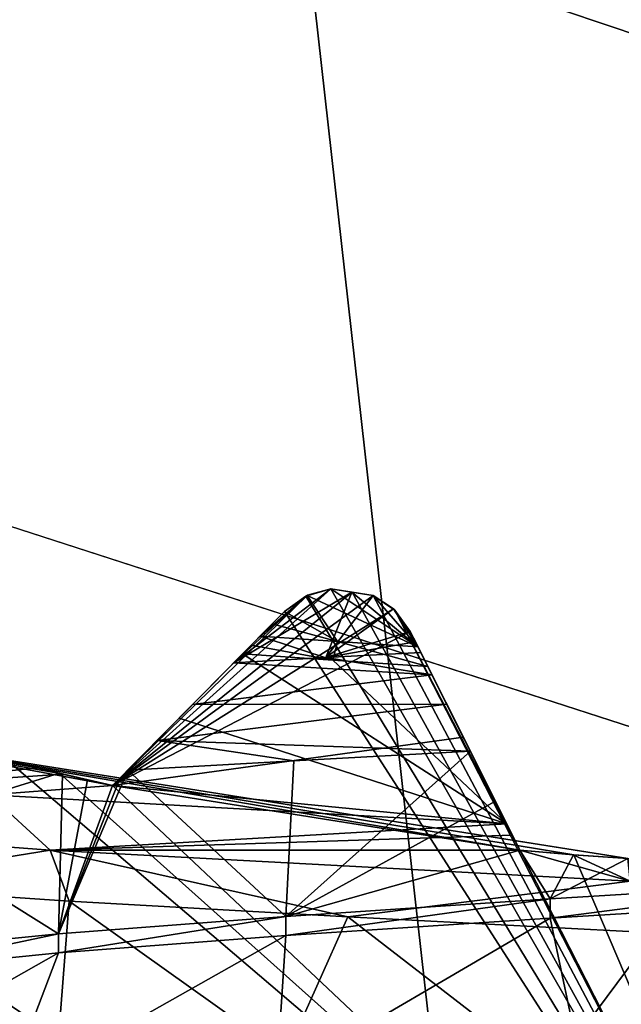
# Model space of a CAD drawing. Header units: millimetres. Extents: x -175 to 114, y -36 to 283.
# Tile 30 of 112: x 21.94 to 23.09, y -6.62 to -4.73. Entities that reach past the tile are written whole.
import ezdxf

# ---------------------------------------------------------------- set-up
doc = ezdxf.new("R2010")
doc.units = ezdxf.units.MM
doc.header["$LTSCALE"] = 65.185185
for name, color, linetype in [('1', 7, 'CONTINUOUS'), ('1035', 7, 'CONTINUOUS'), ('1036', 7, 'CONTINUOUS'), ('1167', 7, 'CONTINUOUS'), ('1168', 7, 'CONTINUOUS'), ('1195', 7, 'CONTINUOUS'), ('1225', 7, 'CONTINUOUS'), ('1226', 7, 'CONTINUOUS'), ('1227', 7, 'CONTINUOUS'), ('1228', 7, 'CONTINUOUS'), ('1229', 7, 'CONTINUOUS'), ('1230', 7, 'CONTINUOUS'), ('1231', 7, 'CONTINUOUS'), ('1263', 7, 'CONTINUOUS'), ('1264', 7, 'CONTINUOUS'), ('1268', 7, 'CONTINUOUS'), ('1270', 7, 'CONTINUOUS'), ('1275', 7, 'CONTINUOUS'), ('2', 7, 'CONTINUOUS'), ('30', 7, 'CONTINUOUS'), ('667', 7, 'CONTINUOUS'), ('852', 7, 'CONTINUOUS'), ('854', 7, 'CONTINUOUS'), ('856', 7, 'CONTINUOUS'), ('860', 7, 'CONTINUOUS'), ('870', 7, 'CONTINUOUS'), ('918', 7, 'CONTINUOUS'), ('919', 7, 'CONTINUOUS'), ('920', 7, 'CONTINUOUS'), ('921', 7, 'CONTINUOUS'), ('922', 7, 'CONTINUOUS')]:
    doc.layers.add(name, color=color, linetype=linetype)

msp = doc.modelspace()

# ---------------------------------------------------------------- linework, layer by layer
at = {"layer": '1', "linetype": 'CONTINUOUS'}
for points in [[(25.1438, 15.9153, 80), (26, -15.8035, 80), (21, -32.75, 80), (25.1438, 15.9153, 80)], [(21.8562, 15.9153, 80), (25.1438, 15.9153, 80), (21, -32.75, 80), (21.8562, 15.9153, 80)]]:
    msp.add_3dface(points, dxfattribs=at)
at = {"layer": '1035', "linetype": 'CONTINUOUS'}
for points in [[(22.45, -6.4483, 100.8187), (22.8038, -6.1322, 101.4498), (22.8517, -6.2279, 101.3067), (22.45, -6.4483, 100.8187)], [(22.8038, -6.1322, 101.4498), (22.45, -6.4483, 100.8187), (22.4654, -6.1503, 101.3272), (22.8038, -6.1322, 101.4498)], [(22.45, -6.4483, 100.8187), (22.1477, -6.1683, 101.1581), (22.4654, -6.1503, 101.3272), (22.45, -6.4483, 100.8187)], [(22.0227, -6.1758, 101.0746), (22.015, -6.4816, 100.4849), (21.574, -6.2062, 100.6664), (22.0227, -6.1758, 101.0746)], [(22.45, -6.4483, 100.8187), (22.015, -6.4816, 100.4849), (22.1477, -6.1683, 101.1581), (22.45, -6.4483, 100.8187)], [(22.015, -6.4816, 100.4849), (22.133, -6.1832, 101.1239), (22.1477, -6.1683, 101.1581), (22.015, -6.4816, 100.4849)], [(22.015, -6.4816, 100.4849), (22.0227, -6.1758, 101.0746), (22.0703, -6.187, 101.0822), (22.015, -6.4816, 100.4849)], [(22.015, -6.4816, 100.4849), (22.1185, -6.1979, 101.0898), (22.133, -6.1832, 101.1239), (22.015, -6.4816, 100.4849)], [(22.1185, -6.1979, 101.0898), (22.015, -6.4816, 100.4849), (22.0703, -6.187, 101.0822), (22.1185, -6.1979, 101.0898)], [(22.015, -6.4816, 100.4849), (21.6813, -6.515, 100.0499), (21.574, -6.2062, 100.6664), (22.015, -6.4816, 100.4849)], [(22.8986, -6.3215, 101.1666), (22.45, -6.4483, 100.8187), (22.8517, -6.2279, 101.3067), (22.8986, -6.3215, 101.1666)], [(22.9565, -6.415, 101.0285), (22.45, -6.4483, 100.8187), (22.8986, -6.3215, 101.1666), (22.9565, -6.415, 101.0285)], [(22.9565, -6.415, 101.0285), (22.8986, -6.3215, 101.1666), (23.0011, -6.3304, 101.169), (22.9565, -6.415, 101.0285)], [(23.1051, -6.3377, 101.1693), (22.9565, -6.415, 101.0285), (23.0011, -6.3304, 101.169), (23.1051, -6.3377, 101.1693)], [(23.5, -6.3816, 101.1), (22.9565, -6.415, 101.0285), (23.1051, -6.3377, 101.1693), (23.5, -6.3816, 101.1)], [(21.6814, -6.6483, 97.95), (22.0151, -6.6816, 97.515), (21.584, -6.3886, 97.3222), (21.6814, -6.6483, 97.95)], [(21.584, -6.3886, 97.3222), (22.0151, -6.6816, 97.515), (22.0351, -6.419, 96.9167), (21.584, -6.3886, 97.3222)], [(22.0151, -6.6816, 97.515), (22.4501, -6.715, 97.1813), (22.0351, -6.419, 96.9167), (22.0151, -6.6816, 97.515)], [(22.0351, -6.419, 96.9167), (22.4501, -6.715, 97.1813), (22.5693, -6.4494, 96.6293), (22.0351, -6.419, 96.9167)], [(22.4501, -6.715, 97.1813), (22.9566, -6.7483, 96.9715), (22.5693, -6.4494, 96.6293), (22.4501, -6.715, 97.1813)], [(22.5693, -6.4494, 96.6293), (22.9566, -6.7483, 96.9715), (23.1564, -6.4798, 96.4765), (22.5693, -6.4494, 96.6293)], [(22.9566, -6.7483, 96.9715), (23.5, -6.7816, 96.9), (23.1564, -6.4798, 96.4765), (22.9566, -6.7483, 96.9715)]]:
    msp.add_3dface(points, dxfattribs=at)
at = {"layer": '1036', "linetype": 'CONTINUOUS'}
for points in [[(22.9565, -6.4517, 101.0285), (23.5, -6.4184, 101.1), (23.0145, -6.7274, 101.5001), (22.9565, -6.4517, 101.0285)], [(23.0145, -6.7274, 101.5001), (23.5, -6.4184, 101.1), (23.6245, -6.6968, 101.5437), (23.0145, -6.7274, 101.5001)], [(22.4501, -6.485, 100.8187), (22.9565, -6.4517, 101.0285), (22.4325, -6.7581, 101.3123), (22.4501, -6.485, 100.8187)], [(22.4325, -6.7581, 101.3123), (22.9565, -6.4517, 101.0285), (23.0145, -6.7274, 101.5001), (22.4325, -6.7581, 101.3123)], [(22.0151, -6.5184, 100.4849), (22.4501, -6.485, 100.8187), (21.912, -6.7887, 100.9911), (22.0151, -6.5184, 100.4849)], [(21.912, -6.7887, 100.9911), (22.4501, -6.485, 100.8187), (22.4325, -6.7581, 101.3123), (21.912, -6.7887, 100.9911)], [(21.6813, -6.5517, 100.0499), (22.0151, -6.5184, 100.4849), (21.4831, -6.8194, 100.5551), (21.6813, -6.5517, 100.0499)], [(21.4831, -6.8194, 100.5551), (22.0151, -6.5184, 100.4849), (21.912, -6.7887, 100.9911), (21.4831, -6.8194, 100.5551)]]:
    msp.add_3dface(points, dxfattribs=at)
at = {"layer": '1167', "linetype": 'CONTINUOUS'}
for points in [[(22.5364, -5.8208, 106), (22.577, -5.8274, 106), (22.5364, -5.8208, 101.1243), (22.5364, -5.8208, 106)], [(22.5364, -5.8208, 101.1243), (22.577, -5.8274, 106), (22.5769, -5.8273, 101.1581), (22.5364, -5.8208, 101.1243)], [(22.577, -5.8274, 106), (22.6177, -5.8337, 106), (22.5769, -5.8273, 101.1581), (22.577, -5.8274, 106)], [(22.6177, -5.8337, 106), (22.6177, -5.8337, 101.1904), (22.5769, -5.8273, 101.1581), (22.6177, -5.8337, 106)]]:
    msp.add_3dface(points, dxfattribs=at)
at = {"layer": '1168', "linetype": 'CONTINUOUS'}
for points in [[(22.577, -5.8274, 94), (22.5364, -5.8208, 94), (22.5769, -5.8273, 96.9393), (22.577, -5.8274, 94)], [(22.5364, -5.8208, 94), (22.5364, -5.8208, 96.9506), (22.5769, -5.8273, 96.9393), (22.5364, -5.8208, 94)], [(22.6177, -5.8337, 96.9282), (22.577, -5.8274, 94), (22.5769, -5.8273, 96.9393), (22.6177, -5.8337, 96.9282)], [(22.6177, -5.8337, 94), (22.577, -5.8274, 94), (22.6177, -5.8337, 96.9282), (22.6177, -5.8337, 94)]]:
    msp.add_3dface(points, dxfattribs=at)
at = {"layer": '1195', "linetype": 'CONTINUOUS'}
for points in [[(22.4012, -5.9115, 97.2104), (22.3841, -5.9288, 97.221), (22.5405, -5.958, 97.132), (22.4012, -5.9115, 97.2104)], [(22.5492, -5.9218, 97.1276), (22.4012, -5.9115, 97.2104), (22.5405, -5.958, 97.132), (22.5492, -5.9218, 97.1276)], [(22.3841, -5.9288, 97.221), (22.3673, -5.9458, 97.2317), (22.5405, -5.958, 97.132), (22.3841, -5.9288, 97.221)], [(22.7225, -5.9701, 97.0492), (22.5492, -5.9218, 97.1276), (22.5405, -5.958, 97.132), (22.7225, -5.9701, 97.0492)], [(22.7034, -5.9321, 97.0569), (22.5492, -5.9218, 97.1276), (22.7225, -5.9701, 97.0492), (22.7034, -5.9321, 97.0569)], [(22.7129, -5.9511, 97.0531), (22.7034, -5.9321, 97.0569), (22.7225, -5.9701, 97.0492), (22.7129, -5.9511, 97.0531)]]:
    msp.add_3dface(points, dxfattribs=at)
at = {"layer": '1225', "linetype": 'CONTINUOUS'}
for points in [[(23.0018, -6.3304, 93.55), (22.8986, -6.3215, 93.55), (23.0006, -6.3303, 96.4581), (23.0018, -6.3304, 93.55)], [(22.8986, -6.3215, 93.55), (22.8986, -6.3215, 96.482), (23.0006, -6.3303, 96.4581), (22.8986, -6.3215, 93.55)], [(23.1051, -6.3377, 96.4389), (23.0018, -6.3304, 93.55), (23.0006, -6.3303, 96.4581), (23.1051, -6.3377, 96.4389)], [(23.1051, -6.3377, 93.55), (23.0018, -6.3304, 93.55), (23.1051, -6.3377, 96.4389), (23.1051, -6.3377, 93.55)]]:
    msp.add_3dface(points, dxfattribs=at)
at = {"layer": '1226', "linetype": 'CONTINUOUS'}
for points in [[(22.7903, -6.1053, 93.7536), (22.6886, -5.9025, 93.942), (22.8986, -6.3215, 96.482), (22.7903, -6.1053, 93.7536)], [(22.8986, -6.3215, 96.482), (22.6886, -5.9025, 93.942), (22.8841, -6.2925, 96.5045), (22.8986, -6.3215, 96.482)], [(22.8735, -6.2714, 96.5315), (22.6886, -5.9025, 93.942), (22.6886, -5.9025, 97.0124), (22.8735, -6.2714, 96.5315)], [(22.6886, -5.9025, 93.942), (22.8735, -6.2714, 96.5315), (22.8841, -6.2925, 96.5045), (22.6886, -5.9025, 93.942)], [(22.791, -6.1068, 96.8105), (22.8735, -6.2714, 96.5315), (22.6886, -5.9025, 97.0124), (22.791, -6.1068, 96.8105)], [(22.696, -5.9173, 97.0347), (22.791, -6.1068, 96.8105), (22.6886, -5.9025, 97.0124), (22.696, -5.9173, 97.0347)], [(22.7034, -5.9321, 97.0569), (22.7129, -5.9511, 97.0531), (22.696, -5.9173, 97.0347), (22.7034, -5.9321, 97.0569)], [(22.7129, -5.9511, 97.0531), (22.7225, -5.9701, 97.0492), (22.696, -5.9173, 97.0347), (22.7129, -5.9511, 97.0531)], [(22.7225, -5.9701, 97.0492), (22.791, -6.1068, 96.8105), (22.696, -5.9173, 97.0347), (22.7225, -5.9701, 97.0492)], [(22.8986, -6.3215, 93.55), (22.7903, -6.1053, 93.7536), (22.8986, -6.3215, 96.482), (22.8986, -6.3215, 93.55)]]:
    msp.add_3dface(points, dxfattribs=at)
at = {"layer": '1227', "linetype": 'CONTINUOUS'}
for points in [[(22.5364, -5.8208, 96.9506), (22.4915, -5.8335, 93.9799), (22.4908, -5.8339, 97.0019), (22.5364, -5.8208, 96.9506)], [(22.5364, -5.8208, 94), (22.4915, -5.8335, 93.9799), (22.5364, -5.8208, 96.9506), (22.5364, -5.8208, 94)], [(22.4915, -5.8335, 93.9799), (22.4477, -5.8643, 93.942), (22.4908, -5.8339, 97.0019), (22.4915, -5.8335, 93.9799)], [(22.4477, -5.8643, 93.942), (22.4477, -5.8643, 97.0866), (22.4908, -5.8339, 97.0019), (22.4477, -5.8643, 93.942)]]:
    msp.add_3dface(points, dxfattribs=at)
at = {"layer": '1228', "linetype": 'CONTINUOUS'}
for points in [[(22.6177, -5.8337, 106), (22.659, -5.8621, 106), (22.6177, -5.8337, 101.1904), (22.6177, -5.8337, 106)], [(22.6177, -5.8337, 101.1904), (22.659, -5.8621, 106), (22.6563, -5.8595, 101.2543), (22.6177, -5.8337, 101.1904)], [(22.659, -5.8621, 106), (22.6886, -5.9025, 106), (22.6563, -5.8595, 101.2543), (22.659, -5.8621, 106)], [(22.6886, -5.9025, 106), (22.6886, -5.9025, 101.3428), (22.6563, -5.8595, 101.2543), (22.6886, -5.9025, 106)]]:
    msp.add_3dface(points, dxfattribs=at)
at = {"layer": '1229', "linetype": 'CONTINUOUS'}
for points in [[(22.6565, -5.8597, 93.9799), (22.6177, -5.8337, 94), (22.6562, -5.8594, 96.9535), (22.6565, -5.8597, 93.9799)], [(22.6177, -5.8337, 94), (22.6177, -5.8337, 96.9282), (22.6562, -5.8594, 96.9535), (22.6177, -5.8337, 94)], [(22.6886, -5.9025, 97.0124), (22.6565, -5.8597, 93.9799), (22.6562, -5.8594, 96.9535), (22.6886, -5.9025, 97.0124)], [(22.6886, -5.9025, 93.942), (22.6565, -5.8597, 93.9799), (22.6886, -5.9025, 97.0124), (22.6886, -5.9025, 93.942)]]:
    msp.add_3dface(points, dxfattribs=at)
at = {"layer": '1230', "linetype": 'CONTINUOUS'}
for points in [[(22.4477, -5.8643, 93.942), (22.2883, -6.0259, 93.7535), (22.1185, -6.1979, 96.9177), (22.4477, -5.8643, 93.942)], [(22.4477, -5.8643, 93.942), (22.1185, -6.1979, 96.9177), (22.2457, -6.069, 97.0781), (22.4477, -5.8643, 93.942)], [(22.4477, -5.8643, 97.0866), (22.4477, -5.8643, 93.942), (22.2457, -6.069, 97.0781), (22.4477, -5.8643, 97.0866)], [(22.3673, -5.9458, 97.2317), (22.4477, -5.8643, 97.0866), (22.2457, -6.069, 97.0781), (22.3673, -5.9458, 97.2317)], [(22.4477, -5.8643, 97.0866), (22.3673, -5.9458, 97.2317), (22.424, -5.8884, 97.1489), (22.4477, -5.8643, 97.0866)], [(22.3673, -5.9458, 97.2317), (22.3841, -5.9288, 97.221), (22.424, -5.8884, 97.1489), (22.3673, -5.9458, 97.2317)], [(22.3841, -5.9288, 97.221), (22.4012, -5.9115, 97.2104), (22.424, -5.8884, 97.1489), (22.3841, -5.9288, 97.221)], [(22.2883, -6.0259, 93.7535), (22.1185, -6.1979, 93.55), (22.1185, -6.1979, 96.9177), (22.2883, -6.0259, 93.7535)]]:
    msp.add_3dface(points, dxfattribs=at)
at = {"layer": '1231', "linetype": 'CONTINUOUS'}
for points in [[(22.0176, -6.1745, 93.55), (21.9171, -6.1496, 93.55), (22.0165, -6.1743, 97.0211), (22.0176, -6.1745, 93.55)], [(21.9171, -6.1496, 93.55), (21.9171, -6.1496, 97.1345), (22.0165, -6.1743, 97.0211), (21.9171, -6.1496, 93.55)], [(22.1185, -6.1979, 96.9177), (22.0176, -6.1745, 93.55), (22.0165, -6.1743, 97.0211), (22.1185, -6.1979, 96.9177)], [(22.1185, -6.1979, 93.55), (22.0176, -6.1745, 93.55), (22.1185, -6.1979, 96.9177), (22.1185, -6.1979, 93.55)]]:
    msp.add_3dface(points, dxfattribs=at)
at = {"layer": '1263', "linetype": 'CONTINUOUS'}
for points in [[(21.9171, -6.1496, 101.0364), (21.9744, -6.164, 101.0614), (21.574, -6.2062, 100.6664), (21.9171, -6.1496, 101.0364)], [(21.9744, -6.164, 101.0614), (22.0227, -6.1758, 101.0746), (21.574, -6.2062, 100.6664), (21.9744, -6.164, 101.0614)], [(21.2062, -6.2624, 97.776), (21.9986, -6.3216, 96.8773), (21.8829, -6.2154, 97.0325), (21.2062, -6.2624, 97.776)], [(21.9986, -6.3216, 96.8773), (22.8735, -6.2714, 96.5315), (21.8829, -6.2154, 97.0325), (21.9986, -6.3216, 96.8773)], [(21.584, -6.3886, 97.3222), (21.9986, -6.3216, 96.8773), (21.2062, -6.2624, 97.776), (21.584, -6.3886, 97.3222)], [(22.8841, -6.2925, 96.5045), (22.8735, -6.2714, 96.5315), (21.9986, -6.3216, 96.8773), (22.8841, -6.2925, 96.5045)], [(22.8986, -6.3215, 96.482), (22.8841, -6.2925, 96.5045), (21.9986, -6.3216, 96.8773), (22.8986, -6.3215, 96.482)], [(21.584, -6.3886, 97.3222), (22.0351, -6.419, 96.9167), (21.9986, -6.3216, 96.8773), (21.584, -6.3886, 97.3222)], [(23.1099, -6.3808, 96.4294), (22.8986, -6.3215, 96.482), (21.9986, -6.3216, 96.8773), (23.1099, -6.3808, 96.4294)], [(22.0351, -6.419, 96.9167), (22.5693, -6.4494, 96.6293), (21.9986, -6.3216, 96.8773), (22.0351, -6.419, 96.9167)], [(22.5693, -6.4494, 96.6293), (23.1099, -6.3808, 96.4294), (21.9986, -6.3216, 96.8773), (22.5693, -6.4494, 96.6293)], [(23.0006, -6.3303, 96.4581), (22.8986, -6.3215, 96.482), (23.1099, -6.3808, 96.4294), (23.0006, -6.3303, 96.4581)], [(23.1051, -6.3377, 96.4389), (23.0006, -6.3303, 96.4581), (23.1099, -6.3808, 96.4294), (23.1051, -6.3377, 96.4389)], [(22.5693, -6.4494, 96.6293), (23.1564, -6.4798, 96.4765), (23.1099, -6.3808, 96.4294), (22.5693, -6.4494, 96.6293)]]:
    msp.add_3dface(points, dxfattribs=at)
at = {"layer": '1264', "linetype": 'CONTINUOUS'}
for points in [[(22.7302, -5.9855, 101.4695), (22.3507, -5.9626, 101.2727), (22.527, -5.9529, 101.3536), (22.7302, -5.9855, 101.4695)], [(22.709, -5.9432, 101.4208), (22.7302, -5.9855, 101.4695), (22.527, -5.9529, 101.3536), (22.709, -5.9432, 101.4208)], [(22.3507, -5.9626, 101.2727), (22.7302, -5.9855, 101.4695), (22.2715, -6.0429, 101.2894), (22.3507, -5.9626, 101.2727)], [(22.7302, -5.9855, 101.4695), (22.7584, -6.0418, 101.4919), (22.2715, -6.0429, 101.2894), (22.7302, -5.9855, 101.4695)], [(22.7584, -6.0418, 101.4919), (22.8038, -6.1322, 101.4498), (22.2041, -6.1112, 101.2433), (22.7584, -6.0418, 101.4919)], [(22.7584, -6.0418, 101.4919), (22.2041, -6.1112, 101.2433), (22.2715, -6.0429, 101.2894), (22.7584, -6.0418, 101.4919)], [(22.1477, -6.1683, 101.1581), (22.2041, -6.1112, 101.2433), (22.4654, -6.1503, 101.3272), (22.1477, -6.1683, 101.1581)], [(22.2041, -6.1112, 101.2433), (22.8038, -6.1322, 101.4498), (22.4654, -6.1503, 101.3272), (22.2041, -6.1112, 101.2433)]]:
    msp.add_3dface(points, dxfattribs=at)
at = {"layer": '1268', "linetype": 'CONTINUOUS'}
for points in [[(22.8735, -6.2714, 96.5315), (22.3673, -5.9458, 97.2317), (22.2457, -6.069, 97.0781), (22.8735, -6.2714, 96.5315)], [(22.5405, -5.958, 97.132), (22.3673, -5.9458, 97.2317), (22.8735, -6.2714, 96.5315), (22.5405, -5.958, 97.132)], [(22.7225, -5.9701, 97.0492), (22.5405, -5.958, 97.132), (22.8735, -6.2714, 96.5315), (22.7225, -5.9701, 97.0492)], [(22.7225, -5.9701, 97.0492), (22.8735, -6.2714, 96.5315), (22.791, -6.1068, 96.8105), (22.7225, -5.9701, 97.0492)], [(22.1185, -6.1979, 96.9177), (22.8735, -6.2714, 96.5315), (22.2457, -6.069, 97.0781), (22.1185, -6.1979, 96.9177)], [(22.0165, -6.1743, 97.0211), (21.9171, -6.1496, 97.1345), (21.8829, -6.2154, 97.0325), (22.0165, -6.1743, 97.0211)], [(22.1185, -6.1979, 96.9177), (22.0165, -6.1743, 97.0211), (21.8829, -6.2154, 97.0325), (22.1185, -6.1979, 96.9177)], [(22.8735, -6.2714, 96.5315), (22.1185, -6.1979, 96.9177), (21.8829, -6.2154, 97.0325), (22.8735, -6.2714, 96.5315)]]:
    msp.add_3dface(points, dxfattribs=at)
at = {"layer": '1270', "linetype": 'CONTINUOUS'}
for points in [[(22.4901, -5.8342, 101.122), (22.5364, -5.8208, 101.1243), (22.3507, -5.9626, 101.2727), (22.4901, -5.8342, 101.122)], [(22.3507, -5.9626, 101.2727), (22.5364, -5.8208, 101.1243), (22.5769, -5.8273, 101.1581), (22.3507, -5.9626, 101.2727)], [(22.3507, -5.9626, 101.2727), (22.5769, -5.8273, 101.1581), (22.527, -5.9529, 101.3536), (22.3507, -5.9626, 101.2727)], [(22.3507, -5.9626, 101.2727), (22.4, -5.9127, 101.2112), (22.4901, -5.8342, 101.122), (22.3507, -5.9626, 101.2727)], [(22.4477, -5.8643, 101.1516), (22.4901, -5.8342, 101.122), (22.4, -5.9127, 101.2112), (22.4477, -5.8643, 101.1516)], [(22.5769, -5.8273, 101.1581), (22.6177, -5.8337, 101.1904), (22.527, -5.9529, 101.3536), (22.5769, -5.8273, 101.1581)], [(22.6177, -5.8337, 101.1904), (22.6563, -5.8595, 101.2543), (22.527, -5.9529, 101.3536), (22.6177, -5.8337, 101.1904)], [(22.6563, -5.8595, 101.2543), (22.6886, -5.9025, 101.3428), (22.527, -5.9529, 101.3536), (22.6563, -5.8595, 101.2543)], [(22.6886, -5.9025, 101.3428), (22.6987, -5.9226, 101.3814), (22.527, -5.9529, 101.3536), (22.6886, -5.9025, 101.3428)], [(22.6987, -5.9226, 101.3814), (22.709, -5.9432, 101.4208), (22.527, -5.9529, 101.3536), (22.6987, -5.9226, 101.3814)]]:
    msp.add_3dface(points, dxfattribs=at)
at = {"layer": '1275', "linetype": 'CONTINUOUS'}
for points in [[(22.7034, -5.9321, 97.0569), (22.5364, -5.8208, 96.9506), (22.4908, -5.8339, 97.0019), (22.7034, -5.9321, 97.0569)], [(22.5769, -5.8273, 96.9393), (22.5364, -5.8208, 96.9506), (22.7034, -5.9321, 97.0569), (22.5769, -5.8273, 96.9393)], [(22.4477, -5.8643, 97.0866), (22.5492, -5.9218, 97.1276), (22.4908, -5.8339, 97.0019), (22.4477, -5.8643, 97.0866)], [(22.5492, -5.9218, 97.1276), (22.7034, -5.9321, 97.0569), (22.4908, -5.8339, 97.0019), (22.5492, -5.9218, 97.1276)], [(22.6177, -5.8337, 96.9282), (22.5769, -5.8273, 96.9393), (22.7034, -5.9321, 97.0569), (22.6177, -5.8337, 96.9282)], [(22.6177, -5.8337, 96.9282), (22.7034, -5.9321, 97.0569), (22.6562, -5.8594, 96.9535), (22.6177, -5.8337, 96.9282)], [(22.7034, -5.9321, 97.0569), (22.696, -5.9173, 97.0347), (22.6562, -5.8594, 96.9535), (22.7034, -5.9321, 97.0569)], [(22.696, -5.9173, 97.0347), (22.6886, -5.9025, 97.0124), (22.6562, -5.8594, 96.9535), (22.696, -5.9173, 97.0347)], [(22.5492, -5.9218, 97.1276), (22.4477, -5.8643, 97.0866), (22.424, -5.8884, 97.1489), (22.5492, -5.9218, 97.1276)], [(22.4012, -5.9115, 97.2104), (22.5492, -5.9218, 97.1276), (22.424, -5.8884, 97.1489), (22.4012, -5.9115, 97.2104)]]:
    msp.add_3dface(points, dxfattribs=at)
at = {"layer": '2', "linetype": 'CONTINUOUS'}
for points in [[(113.25, -35.25, 92.5), (113.25, 35.25, 92.5), (-66.25, 35.25, 92.5), (113.25, -35.25, 92.5)], [(113.25, -35.25, 92.5), (-66.25, 35.25, 92.5), (-18.1198, 11.172, 92.5), (113.25, -35.25, 92.5)], [(-15.7687, 9.6947, 92.5), (113.25, -35.25, 92.5), (-18.1198, 11.172, 92.5), (-15.7687, 9.6947, 92.5)], [(-13.8053, 7.7313, 92.5), (113.25, -35.25, 92.5), (-15.7687, 9.6947, 92.5), (-13.8053, 7.7313, 92.5)], [(-12.328, 5.3802, 92.5), (113.25, -35.25, 92.5), (-13.8053, 7.7313, 92.5), (-12.328, 5.3802, 92.5)], [(-11.4109, 2.7593, 92.5), (113.25, -35.25, 92.5), (-12.328, 5.3802, 92.5), (-11.4109, 2.7593, 92.5)], [(-11.1, 0, 92.5), (113.25, -35.25, 92.5), (-11.4109, 2.7593, 92.5), (-11.1, 0, 92.5)], [(-11.4109, -2.7593, 92.5), (113.25, -35.25, 92.5), (-11.1, 0, 92.5), (-11.4109, -2.7593, 92.5)], [(-12.328, -5.3802, 92.5), (113.25, -35.25, 92.5), (-11.4109, -2.7593, 92.5), (-12.328, -5.3802, 92.5)], [(-13.8053, -7.7313, 92.5), (113.25, -35.25, 92.5), (-12.328, -5.3802, 92.5), (-13.8053, -7.7313, 92.5)]]:
    msp.add_3dface(points, dxfattribs=at)
at = {"layer": '30', "color": 7, "linetype": 'CONTINUOUS', "true_color": 0x21211a}
for points in [[(30, 32.75, 79.5), (10.7097, 9.6129, 79.5), (-45.75, -32.75, 79.5), (30, 32.75, 79.5)], [(-45.75, 32.75, 79.5), (30, 32.75, 79.5), (-45.75, -32.75, 79.5), (-45.75, 32.75, 79.5)]]:
    msp.add_3dface(points, dxfattribs=at)
at = {"layer": '667', "linetype": 'CONTINUOUS'}
for points in [[(23.5, -13.55, 110), (23.5, 13.55, 110), (20.4912, 13.2117, 110), (23.5, -13.55, 110)], [(20.4912, -13.2117, 110), (23.5, -13.55, 110), (20.4912, 13.2117, 110), (20.4912, -13.2117, 110)]]:
    msp.add_3dface(points, dxfattribs=at)
at = {"layer": '852', "linetype": 'CONTINUOUS'}
for points in [[(21.387, 7.1962, 108), (23.5, 7.5, 108), (21.387, -7.1962, 108), (21.387, 7.1962, 108)], [(21.387, -7.1962, 108), (23.5, 7.5, 108), (23.5, -7.5, 108), (21.387, -7.1962, 108)]]:
    msp.add_3dface(points, dxfattribs=at)
at = {"layer": '854', "linetype": 'CONTINUOUS'}
for points in [[(22.4884, -5.835, 106), (23.5, -7.5, 106), (22.5364, -5.8208, 106), (22.4884, -5.835, 106)], [(22.5364, -5.8208, 106), (23.5, -7.5, 106), (22.577, -5.8274, 106), (22.5364, -5.8208, 106)], [(22.4477, -5.8643, 106), (23.5, -7.5, 106), (22.4884, -5.835, 106), (22.4477, -5.8643, 106)], [(22.577, -5.8274, 106), (23.5, -7.5, 106), (22.6177, -5.8337, 106), (22.577, -5.8274, 106)], [(22.6177, -5.8337, 106), (23.5, -7.5, 106), (22.659, -5.8621, 106), (22.6177, -5.8337, 106)], [(22.659, -5.8621, 106), (23.5, -7.5, 106), (22.8986, -6.3215, 106), (22.659, -5.8621, 106)], [(22.6886, -5.9025, 106), (22.659, -5.8621, 106), (22.8986, -6.3215, 106), (22.6886, -5.9025, 106)], [(22.1185, -6.1979, 106), (23.5, -7.5, 106), (22.4477, -5.8643, 106), (22.1185, -6.1979, 106)], [(21.387, -7.1962, 106), (23.5, -7.5, 106), (21.9171, -6.1496, 106), (21.387, -7.1962, 106)], [(21.9171, -6.1496, 106), (23.5, -7.5, 106), (22.0176, -6.1745, 106), (21.9171, -6.1496, 106)], [(22.0176, -6.1745, 106), (23.5, -7.5, 106), (22.1185, -6.1979, 106), (22.0176, -6.1745, 106)], [(22.8986, -6.3215, 106), (23.5, -7.5, 106), (23.0018, -6.3304, 106), (22.8986, -6.3215, 106)], [(23.0018, -6.3304, 106), (23.5, -7.5, 106), (23.1051, -6.3377, 106), (23.0018, -6.3304, 106)]]:
    msp.add_3dface(points, dxfattribs=at)
at = {"layer": '856', "linetype": 'CONTINUOUS'}
for points in [[(23.5, -6.4, 93.5), (20.8076, -10.9231, 93.5), (21.5222, -6.0867, 93.5), (23.5, -6.4, 93.5)], [(23.5, -11.25, 93.5), (20.8076, -10.9231, 93.5), (23.5, -6.4, 93.5), (23.5, -11.25, 93.5)]]:
    msp.add_3dface(points, dxfattribs=at)
at = {"layer": '860', "linetype": 'CONTINUOUS'}
for points in [[(22.5364, -5.8208, 94), (22.577, -5.8274, 94), (22.1185, -6.1979, 93.55), (22.5364, -5.8208, 94)], [(22.4915, -5.8335, 93.9799), (22.5364, -5.8208, 94), (22.1185, -6.1979, 93.55), (22.4915, -5.8335, 93.9799)], [(22.577, -5.8274, 94), (22.6177, -5.8337, 94), (22.1185, -6.1979, 93.55), (22.577, -5.8274, 94)], [(22.4477, -5.8643, 93.942), (22.4915, -5.8335, 93.9799), (22.1185, -6.1979, 93.55), (22.4477, -5.8643, 93.942)], [(22.6177, -5.8337, 94), (22.6565, -5.8597, 93.9799), (22.1185, -6.1979, 93.55), (22.6177, -5.8337, 94)], [(22.6565, -5.8597, 93.9799), (22.6886, -5.9025, 93.942), (22.1185, -6.1979, 93.55), (22.6565, -5.8597, 93.9799)], [(22.2883, -6.0259, 93.7535), (22.4477, -5.8643, 93.942), (22.1185, -6.1979, 93.55), (22.2883, -6.0259, 93.7535)], [(22.6886, -5.9025, 93.942), (22.7903, -6.1053, 93.7536), (22.1185, -6.1979, 93.55), (22.6886, -5.9025, 93.942)], [(23.5, -6.4, 93.5), (21.5222, -6.0867, 93.5), (23.1051, -6.3377, 93.55), (23.5, -6.4, 93.5)], [(23.1051, -6.3377, 93.55), (21.5222, -6.0867, 93.5), (23.0018, -6.3304, 93.55), (23.1051, -6.3377, 93.55)], [(23.0018, -6.3304, 93.55), (21.5222, -6.0867, 93.5), (22.8986, -6.3215, 93.55), (23.0018, -6.3304, 93.55)], [(22.8986, -6.3215, 93.55), (21.5222, -6.0867, 93.5), (22.1185, -6.1979, 93.55), (22.8986, -6.3215, 93.55)], [(22.1185, -6.1979, 93.55), (21.5222, -6.0867, 93.5), (22.0176, -6.1745, 93.55), (22.1185, -6.1979, 93.55)], [(22.0176, -6.1745, 93.55), (21.5222, -6.0867, 93.5), (21.9171, -6.1496, 93.55), (22.0176, -6.1745, 93.55)], [(22.7903, -6.1053, 93.7536), (22.8986, -6.3215, 93.55), (22.1185, -6.1979, 93.55), (22.7903, -6.1053, 93.7536)]]:
    msp.add_3dface(points, dxfattribs=at)
at = {"layer": '870', "linetype": 'CONTINUOUS'}
for points in [[(23.5, -6.4184, 101.1), (22.9565, -6.4517, 101.0285), (23.5, -6.3816, 101.1), (23.5, -6.4184, 101.1)], [(23.5, -6.3816, 101.1), (22.9565, -6.4517, 101.0285), (22.9565, -6.415, 101.0285), (23.5, -6.3816, 101.1)], [(22.9565, -6.415, 101.0285), (22.4501, -6.485, 100.8187), (22.45, -6.4483, 100.8187), (22.9565, -6.415, 101.0285)], [(22.9565, -6.4517, 101.0285), (22.4501, -6.485, 100.8187), (22.9565, -6.415, 101.0285), (22.9565, -6.4517, 101.0285)], [(22.45, -6.4483, 100.8187), (22.0151, -6.5184, 100.4849), (22.015, -6.4816, 100.4849), (22.45, -6.4483, 100.8187)], [(22.4501, -6.485, 100.8187), (22.0151, -6.5184, 100.4849), (22.45, -6.4483, 100.8187), (22.4501, -6.485, 100.8187)], [(22.0151, -6.5184, 100.4849), (21.6813, -6.5517, 100.0499), (22.015, -6.4816, 100.4849), (22.0151, -6.5184, 100.4849)], [(22.015, -6.4816, 100.4849), (21.6813, -6.5517, 100.0499), (21.6813, -6.515, 100.0499), (22.015, -6.4816, 100.4849)]]:
    msp.add_3dface(points, dxfattribs=at)
at = {"layer": '918', "linetype": 'CONTINUOUS'}
for points in [[(22.8986, -6.3215, 106), (23.0018, -6.3304, 106), (22.8986, -6.3215, 101.1666), (22.8986, -6.3215, 106)], [(22.8986, -6.3215, 101.1666), (23.0018, -6.3304, 106), (23.0011, -6.3304, 101.169), (22.8986, -6.3215, 101.1666)], [(23.0018, -6.3304, 106), (23.1051, -6.3377, 106), (23.0011, -6.3304, 101.169), (23.0018, -6.3304, 106)], [(23.1051, -6.3377, 106), (23.1051, -6.3377, 101.1693), (23.0011, -6.3304, 101.169), (23.1051, -6.3377, 106)]]:
    msp.add_3dface(points, dxfattribs=at)
at = {"layer": '919', "linetype": 'CONTINUOUS'}
for points in [[(22.6886, -5.9025, 106), (22.8986, -6.3215, 106), (22.8986, -6.3215, 101.1666), (22.6886, -5.9025, 106)], [(22.6886, -5.9025, 106), (22.8986, -6.3215, 101.1666), (22.8517, -6.2279, 101.3067), (22.6886, -5.9025, 106)], [(22.8038, -6.1322, 101.4498), (22.6886, -5.9025, 106), (22.8517, -6.2279, 101.3067), (22.8038, -6.1322, 101.4498)], [(22.6886, -5.9025, 106), (22.8038, -6.1322, 101.4498), (22.7584, -6.0418, 101.4919), (22.6886, -5.9025, 106)], [(22.6886, -5.9025, 101.3428), (22.6886, -5.9025, 106), (22.6987, -5.9226, 101.3814), (22.6886, -5.9025, 101.3428)], [(22.6987, -5.9226, 101.3814), (22.6886, -5.9025, 106), (22.709, -5.9432, 101.4208), (22.6987, -5.9226, 101.3814)], [(22.709, -5.9432, 101.4208), (22.6886, -5.9025, 106), (22.7302, -5.9855, 101.4695), (22.709, -5.9432, 101.4208)], [(22.7302, -5.9855, 101.4695), (22.6886, -5.9025, 106), (22.7584, -6.0418, 101.4919), (22.7302, -5.9855, 101.4695)]]:
    msp.add_3dface(points, dxfattribs=at)
at = {"layer": '920', "linetype": 'CONTINUOUS'}
for points in [[(22.4884, -5.835, 106), (22.5364, -5.8208, 106), (22.4901, -5.8342, 101.122), (22.4884, -5.835, 106)], [(22.5364, -5.8208, 106), (22.5364, -5.8208, 101.1243), (22.4901, -5.8342, 101.122), (22.5364, -5.8208, 106)], [(22.4477, -5.8643, 101.1516), (22.4884, -5.835, 106), (22.4901, -5.8342, 101.122), (22.4477, -5.8643, 101.1516)], [(22.4477, -5.8643, 106), (22.4884, -5.835, 106), (22.4477, -5.8643, 101.1516), (22.4477, -5.8643, 106)]]:
    msp.add_3dface(points, dxfattribs=at)
at = {"layer": '921', "linetype": 'CONTINUOUS'}
for points in [[(22.1185, -6.1979, 106), (22.4477, -5.8643, 106), (22.4477, -5.8643, 101.1516), (22.1185, -6.1979, 106)], [(22.1185, -6.1979, 106), (22.4477, -5.8643, 101.1516), (22.4, -5.9127, 101.2112), (22.1185, -6.1979, 106)], [(22.3507, -5.9626, 101.2727), (22.1185, -6.1979, 106), (22.4, -5.9127, 101.2112), (22.3507, -5.9626, 101.2727)], [(22.1185, -6.1979, 106), (22.3507, -5.9626, 101.2727), (22.2715, -6.0429, 101.2894), (22.1185, -6.1979, 106)], [(22.2041, -6.1112, 101.2433), (22.1185, -6.1979, 106), (22.2715, -6.0429, 101.2894), (22.2041, -6.1112, 101.2433)], [(22.1477, -6.1683, 101.1581), (22.1185, -6.1979, 106), (22.2041, -6.1112, 101.2433), (22.1477, -6.1683, 101.1581)], [(22.133, -6.1832, 101.1239), (22.1185, -6.1979, 106), (22.1477, -6.1683, 101.1581), (22.133, -6.1832, 101.1239)], [(22.1185, -6.1979, 101.0898), (22.1185, -6.1979, 106), (22.133, -6.1832, 101.1239), (22.1185, -6.1979, 101.0898)]]:
    msp.add_3dface(points, dxfattribs=at)
at = {"layer": '922', "linetype": 'CONTINUOUS'}
for points in [[(21.9171, -6.1496, 106), (22.0176, -6.1745, 106), (21.9171, -6.1496, 101.0364), (21.9171, -6.1496, 106)], [(21.9171, -6.1496, 101.0364), (22.0176, -6.1745, 106), (21.9744, -6.164, 101.0614), (21.9171, -6.1496, 101.0364)], [(22.0176, -6.1745, 106), (22.0227, -6.1758, 101.0746), (21.9744, -6.164, 101.0614), (22.0176, -6.1745, 106)], [(22.0176, -6.1745, 106), (22.1185, -6.1979, 106), (22.0227, -6.1758, 101.0746), (22.0176, -6.1745, 106)], [(22.0227, -6.1758, 101.0746), (22.1185, -6.1979, 106), (22.0703, -6.187, 101.0822), (22.0227, -6.1758, 101.0746)], [(22.1185, -6.1979, 106), (22.1185, -6.1979, 101.0898), (22.0703, -6.187, 101.0822), (22.1185, -6.1979, 106)]]:
    msp.add_3dface(points, dxfattribs=at)

doc.saveas('drawing.dxf')
